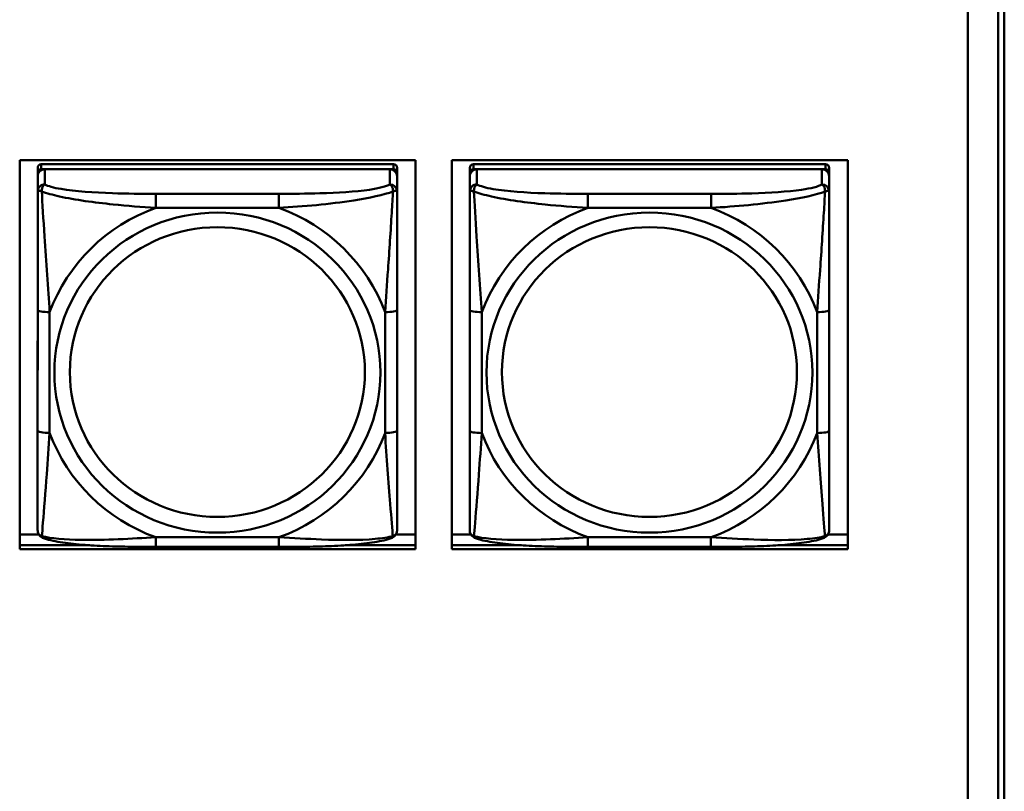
# Model space of a CAD drawing. Header units: inches. Extents: x 0.8 to 72.9, y -7.8 to 49.3.
# Tile 85 of 256: x 51.7 to 53.3, y 6.7 to 7.9. Entities that reach past the tile are written whole.
import ezdxf

# ---------------------------------------------------------------- set-up
doc = ezdxf.new("R2010")
doc.units = ezdxf.units.IN
doc.header["$MEASUREMENT"] = 0
doc.layers.add('Visible Edges(ROSSANSI)', color=7, linetype='Continuous', lineweight=50)
doc.layers.add('Visible Tangent Edges(ROSSANSI)', color=7, linetype='Continuous', lineweight=50)

msp = doc.modelspace()

# ---------------------------------------------------------------- linework, layer by layer
at = {"layer": 'Visible Edges(ROSSANSI)'}
for p, q in [((53.2398, 10.4668), (53.2398, 5.5135)), ((53.2899, 5.4645), (53.2899, 10.4176)), ((53.2998, 10.4181), (53.2998, 5.465)), ((51.6819, 7.0719), (51.6819, 7.7106)), ((51.6819, 7.7106), (52.3325, 7.7106)), ((52.2961, 7.7041), (51.7174, 7.7041)), ((52.3325, 7.7106), (52.3325, 7.0719)), ((52.3919, 7.0719), (52.3919, 7.7106)), ((52.3919, 7.7106), (53.0425, 7.7106)), ((53.0061, 7.704), (52.4274, 7.704)), ((53.0425, 7.7106), (53.0425, 7.0719)), ((51.7115, 7.6983), (51.7114, 7.1301)), ((51.7114, 7.1277), (51.7115, 7.6901)), ((51.7174, 7.6959), (52.2961, 7.6958)), ((52.2902, 7.6958), (51.7233, 7.6959)), ((52.302, 7.6983), (52.302, 7.69)), ((52.302, 7.69), (52.302, 7.6842)), ((52.4215, 7.6983), (52.4214, 7.13)), ((52.4214, 7.1276), (52.4215, 7.69)), ((52.4274, 7.6958), (53.0061, 7.6958)), ((53.0002, 7.6958), (52.4333, 7.6958)), ((53.012, 7.6982), (53.012, 7.69)), ((53.012, 7.69), (53.012, 7.6842)), ((51.7115, 7.6843), (51.7114, 7.1277)), ((52.302, 7.6593), (52.302, 7.6842)), ((52.4215, 7.6842), (52.4214, 7.1276)), ((53.012, 7.6593), (53.012, 7.6842)), ((52.302, 7.6593), (52.302, 7.6593)), ((53.012, 7.6593), (53.012, 7.6593)), ((52.302, 7.2662), (52.302, 7.4649)), ((53.012, 7.2662), (53.012, 7.4648)), ((51.7114, 7.1301), (51.7114, 7.1219)), ((51.7114, 7.1277), (51.7114, 7.1028)), ((52.4214, 7.13), (52.4214, 7.1218)), ((52.4214, 7.1276), (52.4214, 7.1027)), ((51.6819, 7.0957), (51.7134, 7.0957)), ((52.3001, 7.0957), (52.3325, 7.0957)), ((52.3919, 7.0957), (52.4233, 7.0957)), ((53.0101, 7.0957), (53.0425, 7.0957)), ((51.6819, 7.078), (51.7972, 7.078)), ((51.7972, 7.078), (51.6819, 7.078)), ((52.3325, 7.0719), (51.6819, 7.0719)), ((52.1078, 7.0753), (51.9055, 7.0753)), ((52.2168, 7.078), (52.3325, 7.078)), ((52.3325, 7.078), (52.2168, 7.078)), ((52.3919, 7.078), (52.5062, 7.078)), ((52.5062, 7.078), (52.3919, 7.078)), ((53.0425, 7.0719), (52.3919, 7.0719)), ((52.8178, 7.0753), (52.6155, 7.0753)), ((52.9277, 7.078), (53.0425, 7.078)), ((53.0425, 7.078), (52.9277, 7.078))]:
    msp.add_line(p, q, dxfattribs=at)
for centre, major_axis, start_param, end_param in [((51.7174, 7.6983), (-0.00591, 0), 4.712299, 6.283096), ((52.2961, 7.6983), (0.00591, 0), 0, 1.570707), ((52.4274, 7.6983), (-0.00591, 0), 4.712299, 6.283096), ((53.0061, 7.6982), (0.00591, 0), 0, 1.570707), ((51.7233, 7.6843), (-0.0118, 0), 4.712299, 6.283096), ((51.7174, 7.6901), (-0.00591, 0), 4.712299, 6.283096), ((52.2902, 7.6842), (0.0118, 0), 0, 1.570707), ((52.2961, 7.69), (0.00591, 0), 6.283096, 7.853892), ((52.4333, 7.6842), (-0.0118, 0), 4.712299, 6.283096), ((52.4274, 7.69), (-0.00591, 0), 4.712299, 6.283096), ((53.0002, 7.6842), (0.0118, 0), 0, 1.570707), ((53.0061, 7.69), (0.00591, 0), 6.283096, 7.853892), ((51.7173, 7.1219), (-0.00591, 0), 6.283096, 6.29773), ((52.4273, 7.1218), (-0.00591, 0), 6.283096, 6.29773)]:
    msp.add_ellipse(centre, major_axis=major_axis, ratio=0.981793, start_param=start_param, end_param=end_param, dxfattribs=at)
for points, knots in [([(52.302, 7.6593), (52.302, 7.6553), (52.302, 7.6501), (52.302, 7.6372), (52.302, 7.6291), (52.302, 7.6096), (52.302, 7.5978), (52.302, 7.5717), (52.302, 7.5575), (52.302, 7.5292), (52.302, 7.515), (52.302, 7.4888), (52.302, 7.4767), (52.302, 7.4649)], [-0.7963796, -0.7963796, -0.7963796, -0.7963796, -0.7327319, -0.7327319, -0.6587598, -0.6587598, -0.5649219, -0.5649219, -0.4570367, -0.4570367, -0.3491515, -0.3491515, -0.2569537, -0.2569537, -0.2569537, -0.2569537]), ([(53.012, 7.6593), (53.012, 7.6553), (53.012, 7.6501), (53.012, 7.6371), (53.012, 7.629), (53.012, 7.6095), (53.012, 7.5977), (53.012, 7.5716), (53.012, 7.5574), (53.012, 7.5291), (53.012, 7.5149), (53.012, 7.4887), (53.012, 7.4767), (53.012, 7.4648)], [-0.7963796, -0.7963796, -0.7963796, -0.7963796, -0.7327319, -0.7327319, -0.6587598, -0.6587598, -0.5649219, -0.5649219, -0.4570367, -0.4570367, -0.3491515, -0.3491515, -0.2569537, -0.2569537, -0.2569537, -0.2569537]), ([(52.302, 7.2662), (52.302, 7.2523), (52.302, 7.2384), (52.302, 7.211), (52.302, 7.1975), (52.302, 7.1715), (52.302, 7.1589), (52.302, 7.136), (52.302, 7.1257), (52.302, 7.1115), (52.302, 7.1068), (52.302, 7.1036), (52.302, 7.1031), (52.302, 7.1027)], [0.2569517, 0.2569517, 0.2569517, 0.2569517, 0.364924, 0.364924, 0.4728962, 0.4728962, 0.5808684, 0.5808684, 0.6888406, 0.6888406, 0.7733624, 0.7733624, 0.7968128, 0.7968128, 0.7968128, 0.7968128]), ([(53.012, 7.2662), (53.012, 7.2523), (53.012, 7.2383), (53.012, 7.2109), (53.012, 7.1974), (53.012, 7.1714), (53.012, 7.1588), (53.012, 7.1359), (53.012, 7.1257), (53.012, 7.1115), (53.012, 7.1068), (53.012, 7.1035), (53.012, 7.103), (53.012, 7.1027)], [0.2569517, 0.2569517, 0.2569517, 0.2569517, 0.364924, 0.364924, 0.4728962, 0.4728962, 0.5808684, 0.5808684, 0.6888406, 0.6888406, 0.7733624, 0.7733624, 0.7968128, 0.7968128, 0.7968128, 0.7968128]), ([(51.7195, 7.0905), (51.7184, 7.0909), (51.7173, 7.0915), (51.7153, 7.0931), (51.7145, 7.094), (51.7131, 7.096), (51.7126, 7.097), (51.7119, 7.0989), (51.7117, 7.0998), (51.7115, 7.1014), (51.7114, 7.1021), (51.7114, 7.1028)], [0.02510812, 0.02510812, 0.02510812, 0.02510812, 0.03074058, 0.03074058, 0.03637303, 0.03637303, 0.04200549, 0.04200549, 0.04763795, 0.04763795, 0.0532704, 0.0532704, 0.0532704, 0.0532704]), ([(52.2939, 7.0904), (52.295, 7.0909), (52.2961, 7.0915), (52.298, 7.093), (52.2989, 7.094), (52.3003, 7.0959), (52.3008, 7.0969), (52.3015, 7.0988), (52.3017, 7.0997), (52.3019, 7.1013), (52.302, 7.1021), (52.302, 7.1027)], [0.02510666, 0.02510666, 0.02510666, 0.02510666, 0.03073739, 0.03073739, 0.03636813, 0.03636813, 0.04199887, 0.04199887, 0.0476296, 0.0476296, 0.05326034, 0.05326034, 0.05326034, 0.05326034]), ([(52.4295, 7.0904), (52.4284, 7.0908), (52.4273, 7.0915), (52.4253, 7.093), (52.4245, 7.094), (52.4231, 7.0959), (52.4226, 7.0969), (52.4219, 7.0988), (52.4217, 7.0997), (52.4215, 7.1013), (52.4214, 7.102), (52.4214, 7.1027)], [0.02510812, 0.02510812, 0.02510812, 0.02510812, 0.03074058, 0.03074058, 0.03637303, 0.03637303, 0.04200549, 0.04200549, 0.04763795, 0.04763795, 0.0532704, 0.0532704, 0.0532704, 0.0532704]), ([(53.0039, 7.0904), (53.005, 7.0908), (53.0061, 7.0914), (53.008, 7.093), (53.0089, 7.0939), (53.0103, 7.0959), (53.0108, 7.0969), (53.0115, 7.0988), (53.0117, 7.0997), (53.0119, 7.1013), (53.012, 7.102), (53.012, 7.1027)], [0.02510666, 0.02510666, 0.02510666, 0.02510666, 0.03073739, 0.03073739, 0.03636813, 0.03636813, 0.04199887, 0.04199887, 0.0476296, 0.0476296, 0.05326034, 0.05326034, 0.05326034, 0.05326034]), ([(51.9055, 7.0753), (51.892, 7.0753), (51.8784, 7.0754), (51.8511, 7.0758), (51.8375, 7.0761), (51.8106, 7.0771), (51.7973, 7.0779), (51.7716, 7.08), (51.7595, 7.0814), (51.7374, 7.085), (51.7279, 7.087), (51.7195, 7.0905)], [0.2569517, 0.2569517, 0.2569517, 0.2569517, 0.359705, 0.359705, 0.4624583, 0.4624583, 0.5652116, 0.5652116, 0.6679649, 0.6679649, 0.7707182, 0.7707182, 0.7707182, 0.7707182]), ([(52.2939, 7.0904), (52.2855, 7.0869), (52.276, 7.0849), (52.2539, 7.0813), (52.2418, 7.08), (52.2161, 7.0778), (52.2028, 7.0771), (52.1759, 7.0761), (52.1623, 7.0757), (52.1351, 7.0754), (52.1214, 7.0753), (52.1078, 7.0753)], [-0.7703498, -0.7703498, -0.7703498, -0.7703498, -0.6676706, -0.6676706, -0.5649914, -0.5649914, -0.4623122, -0.4623122, -0.359633, -0.359633, -0.2569537, -0.2569537, -0.2569537, -0.2569537]), ([(52.6155, 7.0753), (52.602, 7.0753), (52.5884, 7.0753), (52.5611, 7.0757), (52.5475, 7.076), (52.5206, 7.0771), (52.5073, 7.0778), (52.4816, 7.0799), (52.4695, 7.0813), (52.4474, 7.0849), (52.4379, 7.0869), (52.4295, 7.0904)], [0.2569517, 0.2569517, 0.2569517, 0.2569517, 0.359705, 0.359705, 0.4624583, 0.4624583, 0.5652116, 0.5652116, 0.6679649, 0.6679649, 0.7707182, 0.7707182, 0.7707182, 0.7707182]), ([(53.0039, 7.0904), (52.9955, 7.0869), (52.986, 7.0849), (52.9639, 7.0813), (52.9518, 7.0799), (52.9261, 7.0778), (52.9128, 7.077), (52.8859, 7.076), (52.8723, 7.0757), (52.8451, 7.0753), (52.8314, 7.0753), (52.8178, 7.0753)], [-0.7703498, -0.7703498, -0.7703498, -0.7703498, -0.6676706, -0.6676706, -0.5649914, -0.5649914, -0.4623122, -0.4623122, -0.359633, -0.359633, -0.2569537, -0.2569537, -0.2569537, -0.2569537])]:
    msp.add_open_spline(points, degree=3, knots=knots, dxfattribs=at)
at = {"layer": 'Visible Tangent Edges(ROSSANSI)'}
for p, q in [((51.7174, 7.6959), (51.7174, 7.7041)), ((52.2961, 7.7041), (52.2961, 7.6958)), ((52.4274, 7.6958), (52.4274, 7.704)), ((53.0061, 7.704), (53.0061, 7.6958)), ((51.7115, 7.6983), (51.7115, 7.6901)), ((51.7233, 7.671), (51.7233, 7.6959)), ((52.2902, 7.6958), (52.2902, 7.6709)), ((52.4215, 7.6983), (52.4215, 7.69)), ((52.4333, 7.6709), (52.4333, 7.6958)), ((53.0002, 7.6958), (53.0002, 7.6709)), ((51.7115, 7.6843), (51.7115, 7.6594)), ((52.4215, 7.6842), (52.4215, 7.6593)), ((52.1079, 7.6555), (51.9056, 7.6555)), ((52.8179, 7.6554), (52.6156, 7.6554)), ((51.9056, 7.6324), (52.1079, 7.6324)), ((52.6156, 7.6324), (52.8179, 7.6323)), ((51.7115, 7.4649), (51.7114, 7.2663)), ((51.7311, 7.2626), (51.7311, 7.4612)), ((52.2823, 7.4611), (52.2823, 7.2625)), ((52.4215, 7.4649), (52.4214, 7.2662)), ((52.4411, 7.2625), (52.4411, 7.4611)), ((52.9923, 7.4611), (52.9923, 7.2624)), ((51.7114, 7.1219), (51.7114, 7.1301)), ((51.7114, 7.1028), (51.7114, 7.1277)), ((52.4214, 7.1218), (52.4214, 7.13)), ((52.4214, 7.1027), (52.4214, 7.1276)), ((52.1078, 7.0913), (51.9055, 7.0913)), ((52.8178, 7.0912), (52.6155, 7.0912))]:
    msp.add_line(p, q, dxfattribs=at)
for centre, major_axis, ratio, start_param, end_param in [((51.7233, 7.6594), (-0.0118, 0), 0.981793, 4.712299, 6.283096), ((52.2902, 7.6593), (0.0118, 0), 0.981793, 0, 1.570707), ((52.4333, 7.6593), (-0.0118, 0), 0.981793, 4.712299, 6.283096), ((53.0002, 7.6593), (0.0118, 0), 0.981793, 0, 1.570707), ((51.9056, 7.6362), (0, 0.0197), 0.000017, 4.521275, 6.092072), ((52.1079, 7.6361), (0, 0.0197), 0.000017, 4.521275, 6.092072), ((52.6156, 7.6361), (0, 0.0197), 0.000017, 4.521275, 6.092072), ((52.8179, 7.6361), (0, 0.0197), 0.000017, 4.521275, 6.092072), ((52.0067, 7.3618), (-0.2936, 0), 0.981793, 5.064066, 5.931329), ((52.0067, 7.3618), (0.2936, 0), 0.981793, 0.351677, 1.21894), ((52.7167, 7.3618), (-0.2936, 0), 0.981793, 5.064066, 5.931329), ((52.7167, 7.3618), (0.2936, 0), 0.981793, 0.351677, 1.21894), ((51.7311, 7.4649), (-0.0197, 0), 0.189952, 0.000017, 1.570814), ((52.2823, 7.4649), (0.0197, 0), 0.189952, 4.712406, 6.283203), ((52.4411, 7.4649), (-0.0197, 0), 0.189952, 0.000017, 1.570814), ((52.9923, 7.4648), (0.0197, 0), 0.189952, 4.712406, 6.283203), ((51.7311, 7.2663), (-0.0197, 0), 0.189952, 0.000017, 1.570814), ((52.2823, 7.2663), (0.0197, 0), 0.189952, 4.712406, 6.283203), ((52.4411, 7.2662), (-0.0197, 0), 0.189952, 0.000017, 1.570814), ((52.9923, 7.2662), (0.0197, 0), 0.189952, 4.712406, 6.283203), ((52.0067, 7.3618), (-0.2936, 0), 0.981793, 0.351677, 1.21894), ((52.0067, 7.3618), (0.2936, 0), 0.981793, 5.064066, 5.931329), ((52.7167, 7.3618), (-0.2936, 0), 0.981793, 0.351677, 1.21894), ((52.7167, 7.3618), (0.2936, 0), 0.981793, 5.064066, 5.931329), ((51.9055, 7.095), (0, -0.0197), 0.000017, 0, 1.379683), ((52.1078, 7.095), (0, -0.0197), 0.000017, 0, 1.379683), ((52.6155, 7.095), (0, -0.0197), 0.000017, 0, 1.379683), ((52.8178, 7.0949), (0, -0.0197), 0.000017, 0, 1.379683)]:
    msp.add_ellipse(centre, major_axis=major_axis, ratio=ratio, start_param=start_param, end_param=end_param, dxfattribs=at)
for centre, major_axis in [((52.0067, 7.3618), (-0.2678, 0)), ((52.7167, 7.3618), (-0.2678, 0)), ((52.0067, 7.3626), (-0.2424, 0)), ((52.7167, 7.3626), (-0.2424, 0))]:
    msp.add_ellipse(centre, major_axis=major_axis, ratio=0.981793, dxfattribs=at)
for points, knots in [([(51.7183, 7.6595), (51.7183, 7.6606), (51.7184, 7.6616), (51.7186, 7.6636), (51.7188, 7.6646), (51.7192, 7.666), (51.7194, 7.6665), (51.7198, 7.6672), (51.7199, 7.6675), (51.7202, 7.668), (51.7204, 7.6684), (51.721, 7.6692), (51.7214, 7.6696), (51.7222, 7.6704), (51.7227, 7.6707), (51.7233, 7.671)], [-0.00023197, -0.00023197, -0.00023197, -0.00023197, 0.00913095, 0.00913095, 0.01983142, 0.01983142, 0.02651922, 0.02651922, 0.02986312, 0.02986312, 0.03521335, 0.03521335, 0.04377373, 0.04377373, 0.0532704, 0.0532704, 0.0532704, 0.0532704]), ([(51.9056, 7.6555), (51.8819, 7.6555), (51.8579, 7.6557), (51.8346, 7.6564), (51.8039, 7.6574), (51.773, 7.6594), (51.7498, 7.6634), (51.7378, 7.6654), (51.7281, 7.668), (51.7233, 7.671)], [0.2569537, 0.2569537, 0.2569537, 0.2569537, 0.4371919, 0.4371919, 0.4371919, 0.6739428, 0.6739428, 0.6739428, 0.7963818, 0.7963818, 0.7963818, 0.7963818]), ([(52.2902, 7.6709), (52.2845, 7.6675), (52.272, 7.6645), (52.2568, 7.6622), (52.2333, 7.6588), (52.2042, 7.6571), (52.1751, 7.6563), (52.153, 7.6556), (52.1303, 7.6555), (52.1079, 7.6555)], [-0.7968224, -0.7968224, -0.7968224, -0.7968224, -0.6514613, -0.6514613, -0.6514613, -0.427691, -0.427691, -0.427691, -0.2569517, -0.2569517, -0.2569517, -0.2569517]), ([(52.2902, 7.6709), (52.2907, 7.6707), (52.2912, 7.6703), (52.2921, 7.6695), (52.2925, 7.6691), (52.2931, 7.6683), (52.2933, 7.668), (52.2936, 7.6674), (52.2937, 7.6672), (52.2941, 7.6665), (52.2943, 7.666), (52.2947, 7.6645), (52.2949, 7.6636), (52.2951, 7.6615), (52.2952, 7.6605), (52.2952, 7.6594)], [-0.0532704, -0.0532704, -0.0532704, -0.0532704, -0.04377373, -0.04377373, -0.03521335, -0.03521335, -0.02986312, -0.02986312, -0.02651922, -0.02651922, -0.01983142, -0.01983142, -0.00913095, -0.00913095, 0.00023197, 0.00023197, 0.00023197, 0.00023197]), ([(52.4283, 7.6594), (52.4283, 7.6605), (52.4284, 7.6615), (52.4286, 7.6636), (52.4288, 7.6645), (52.4292, 7.666), (52.4294, 7.6665), (52.4298, 7.6672), (52.4299, 7.6674), (52.4302, 7.668), (52.4304, 7.6683), (52.431, 7.6691), (52.4314, 7.6695), (52.4322, 7.6703), (52.4327, 7.6706), (52.4333, 7.6709)], [-0.00023197, -0.00023197, -0.00023197, -0.00023197, 0.00913095, 0.00913095, 0.01983142, 0.01983142, 0.02651922, 0.02651922, 0.02986312, 0.02986312, 0.03521335, 0.03521335, 0.04377373, 0.04377373, 0.0532704, 0.0532704, 0.0532704, 0.0532704]), ([(52.6156, 7.6554), (52.5919, 7.6554), (52.5679, 7.6556), (52.5446, 7.6564), (52.5139, 7.6573), (52.483, 7.6593), (52.4598, 7.6633), (52.4478, 7.6654), (52.4381, 7.668), (52.4333, 7.6709)], [0.2569537, 0.2569537, 0.2569537, 0.2569537, 0.4371919, 0.4371919, 0.4371919, 0.6739428, 0.6739428, 0.6739428, 0.7963818, 0.7963818, 0.7963818, 0.7963818]), ([(53.0002, 7.6709), (52.9945, 7.6674), (52.982, 7.6644), (52.9668, 7.6622), (52.9433, 7.6588), (52.9142, 7.6571), (52.8851, 7.6562), (52.863, 7.6556), (52.8403, 7.6554), (52.8179, 7.6554)], [-0.7968224, -0.7968224, -0.7968224, -0.7968224, -0.6514613, -0.6514613, -0.6514613, -0.427691, -0.427691, -0.427691, -0.2569517, -0.2569517, -0.2569517, -0.2569517]), ([(53.0002, 7.6709), (53.0007, 7.6706), (53.0012, 7.6703), (53.0021, 7.6695), (53.0025, 7.669), (53.0031, 7.6683), (53.0033, 7.6679), (53.0036, 7.6674), (53.0037, 7.6671), (53.0041, 7.6664), (53.0043, 7.6659), (53.0047, 7.6645), (53.0049, 7.6635), (53.0051, 7.6615), (53.0052, 7.6605), (53.0052, 7.6594)], [-0.0532704, -0.0532704, -0.0532704, -0.0532704, -0.04377373, -0.04377373, -0.03521335, -0.03521335, -0.02986312, -0.02986312, -0.02651922, -0.02651922, -0.01983142, -0.01983142, -0.00913095, -0.00913095, 0.00023197, 0.00023197, 0.00023197, 0.00023197]), ([(51.7115, 7.6594), (51.7115, 7.6596), (51.7115, 7.6599), (51.7118, 7.6602), (51.712, 7.6603), (51.7124, 7.6605), (51.7125, 7.6605), (51.7128, 7.6606), (51.713, 7.6606), (51.7134, 7.6606), (51.7137, 7.6606), (51.7146, 7.6605), (51.7153, 7.6604), (51.7167, 7.66), (51.7175, 7.6598), (51.7183, 7.6595)], [-0.0532704, -0.0532704, -0.0532704, -0.0532704, -0.04377373, -0.04377373, -0.03521335, -0.03521335, -0.02986312, -0.02986312, -0.02651922, -0.02651922, -0.01983142, -0.01983142, -0.00913095, -0.00913095, 0.00023197, 0.00023197, 0.00023197, 0.00023197]), ([(51.7115, 7.6594), (51.7115, 7.6503), (51.7115, 7.635), (51.7115, 7.6179), (51.7115, 7.5914), (51.7115, 7.5611), (51.7115, 7.5317), (51.7115, 7.5093), (51.7115, 7.4869), (51.7115, 7.4649)], [-0.7968224, -0.7968224, -0.7968224, -0.7968224, -0.6514613, -0.6514613, -0.6514613, -0.427691, -0.427691, -0.427691, -0.2569517, -0.2569517, -0.2569517, -0.2569517]), ([(51.7183, 7.6595), (51.726, 7.6565), (51.736, 7.6536), (51.773, 7.6455), (51.8047, 7.6412), (51.859, 7.6356), (51.8822, 7.6337), (51.9056, 7.6324)], [-0.7478145, -0.7478145, -0.7478145, -0.7478145, -0.6493253, -0.6493253, -0.427691, -0.427691, -0.2569537, -0.2569537, -0.2569537, -0.2569537]), ([(51.7311, 7.4612), (51.7287, 7.5009), (51.7255, 7.543), (51.7208, 7.613), (51.7192, 7.6405), (51.7183, 7.6595)], [0.2569517, 0.2569517, 0.2569517, 0.2569517, 0.5559983, 0.5559983, 0.7482818, 0.7482818, 0.7482818, 0.7482818]), ([(52.1079, 7.6324), (52.1484, 7.6347), (52.1907, 7.6385), (52.2564, 7.6486), (52.2808, 7.6536), (52.2952, 7.6594)], [0.2569517, 0.2569517, 0.2569517, 0.2569517, 0.5559983, 0.5559983, 0.7482818, 0.7482818, 0.7482818, 0.7482818]), ([(52.2952, 7.6594), (52.2947, 7.6494), (52.294, 7.6374), (52.2915, 7.5953), (52.2893, 7.5621), (52.2854, 7.5071), (52.2837, 7.484), (52.2823, 7.4611)], [-0.7478145, -0.7478145, -0.7478145, -0.7478145, -0.6493253, -0.6493253, -0.427691, -0.427691, -0.2569537, -0.2569537, -0.2569537, -0.2569537]), ([(52.2952, 7.6594), (52.296, 7.6597), (52.2968, 7.6599), (52.2982, 7.6603), (52.2989, 7.6604), (52.2998, 7.6605), (52.3001, 7.6606), (52.3005, 7.6605), (52.3007, 7.6605), (52.301, 7.6605), (52.3011, 7.6604), (52.3015, 7.6603), (52.3017, 7.6601), (52.302, 7.6598), (52.302, 7.6596), (52.302, 7.6593)], [-0.00023197, -0.00023197, -0.00023197, -0.00023197, 0.00913095, 0.00913095, 0.01983142, 0.01983142, 0.02651922, 0.02651922, 0.02986312, 0.02986312, 0.03521335, 0.03521335, 0.04377373, 0.04377373, 0.05326801, 0.05326801, 0.05326801, 0.05326801]), ([(52.4215, 7.6593), (52.4215, 7.6596), (52.4215, 7.6598), (52.4218, 7.6601), (52.422, 7.6603), (52.4224, 7.6604), (52.4225, 7.6605), (52.4228, 7.6605), (52.423, 7.6605), (52.4234, 7.6605), (52.4237, 7.6605), (52.4246, 7.6604), (52.4253, 7.6603), (52.4267, 7.6599), (52.4275, 7.6597), (52.4283, 7.6594)], [-0.0532704, -0.0532704, -0.0532704, -0.0532704, -0.04377373, -0.04377373, -0.03521335, -0.03521335, -0.02986312, -0.02986312, -0.02651922, -0.02651922, -0.01983142, -0.01983142, -0.00913095, -0.00913095, 0.00023197, 0.00023197, 0.00023197, 0.00023197]), ([(52.4215, 7.6593), (52.4215, 7.6502), (52.4215, 7.635), (52.4215, 7.6178), (52.4215, 7.5914), (52.4215, 7.5611), (52.4215, 7.5317), (52.4215, 7.5093), (52.4215, 7.4869), (52.4215, 7.4649)], [-0.7968224, -0.7968224, -0.7968224, -0.7968224, -0.6514613, -0.6514613, -0.6514613, -0.427691, -0.427691, -0.427691, -0.2569517, -0.2569517, -0.2569517, -0.2569517]), ([(52.4283, 7.6594), (52.436, 7.6565), (52.446, 7.6536), (52.483, 7.6454), (52.5147, 7.6411), (52.569, 7.6355), (52.5922, 7.6337), (52.6156, 7.6324)], [-0.7478145, -0.7478145, -0.7478145, -0.7478145, -0.6493253, -0.6493253, -0.427691, -0.427691, -0.2569537, -0.2569537, -0.2569537, -0.2569537]), ([(52.4411, 7.4611), (52.4387, 7.5008), (52.4355, 7.543), (52.4308, 7.613), (52.4292, 7.6404), (52.4283, 7.6594)], [0.2569517, 0.2569517, 0.2569517, 0.2569517, 0.5559983, 0.5559983, 0.7482818, 0.7482818, 0.7482818, 0.7482818]), ([(52.8179, 7.6323), (52.8584, 7.6347), (52.9007, 7.6384), (52.9664, 7.6485), (52.9908, 7.6536), (53.0052, 7.6594)], [0.2569517, 0.2569517, 0.2569517, 0.2569517, 0.5559983, 0.5559983, 0.7482818, 0.7482818, 0.7482818, 0.7482818]), ([(53.0052, 7.6594), (53.0047, 7.6494), (53.004, 7.6373), (53.0015, 7.5952), (52.9993, 7.562), (52.9954, 7.507), (52.9937, 7.4839), (52.9923, 7.4611)], [-0.7478145, -0.7478145, -0.7478145, -0.7478145, -0.6493253, -0.6493253, -0.427691, -0.427691, -0.2569537, -0.2569537, -0.2569537, -0.2569537]), ([(53.0052, 7.6594), (53.006, 7.6596), (53.0068, 7.6599), (53.0082, 7.6603), (53.0089, 7.6604), (53.0098, 7.6605), (53.0101, 7.6605), (53.0105, 7.6605), (53.0107, 7.6605), (53.011, 7.6604), (53.0111, 7.6604), (53.0115, 7.6602), (53.0117, 7.6601), (53.012, 7.6597), (53.012, 7.6595), (53.012, 7.6593)], [-0.00023197, -0.00023197, -0.00023197, -0.00023197, 0.00913095, 0.00913095, 0.01983142, 0.01983142, 0.02651922, 0.02651922, 0.02986312, 0.02986312, 0.03521335, 0.03521335, 0.04377373, 0.04377373, 0.05326801, 0.05326801, 0.05326801, 0.05326801]), ([(51.7114, 7.2663), (51.7114, 7.2431), (51.7114, 7.2197), (51.7114, 7.1975), (51.7114, 7.1683), (51.7114, 7.14), (51.7114, 7.1212), (51.7114, 7.1114), (51.7114, 7.1046), (51.7114, 7.1028)], [0.2569537, 0.2569537, 0.2569537, 0.2569537, 0.4371919, 0.4371919, 0.4371919, 0.6739428, 0.6739428, 0.6739428, 0.7963818, 0.7963818, 0.7963818, 0.7963818]), ([(52.4214, 7.2662), (52.4214, 7.243), (52.4214, 7.2196), (52.4214, 7.1974), (52.4214, 7.1683), (52.4214, 7.14), (52.4214, 7.1211), (52.4214, 7.1114), (52.4214, 7.1045), (52.4214, 7.1027)], [0.2569537, 0.2569537, 0.2569537, 0.2569537, 0.4371919, 0.4371919, 0.4371919, 0.6739428, 0.6739428, 0.6739428, 0.7963818, 0.7963818, 0.7963818, 0.7963818]), ([(51.7183, 7.0931), (51.7188, 7.0982), (51.7194, 7.1058), (51.7219, 7.1364), (51.7242, 7.1655), (51.7281, 7.217), (51.7297, 7.2396), (51.7311, 7.2626)], [-0.7478145, -0.7478145, -0.7478145, -0.7478145, -0.6493253, -0.6493253, -0.427691, -0.427691, -0.2569537, -0.2569537, -0.2569537, -0.2569537]), ([(52.2823, 7.2625), (52.2847, 7.2227), (52.288, 7.1817), (52.2926, 7.1228), (52.2942, 7.1023), (52.2951, 7.0931)], [0.2569517, 0.2569517, 0.2569517, 0.2569517, 0.5559983, 0.5559983, 0.7482818, 0.7482818, 0.7482818, 0.7482818]), ([(52.4283, 7.0931), (52.4288, 7.0981), (52.4294, 7.1057), (52.4319, 7.1363), (52.4342, 7.1654), (52.4381, 7.2169), (52.4397, 7.2395), (52.4411, 7.2625)], [-0.7478145, -0.7478145, -0.7478145, -0.7478145, -0.6493253, -0.6493253, -0.427691, -0.427691, -0.2569537, -0.2569537, -0.2569537, -0.2569537]), ([(52.9923, 7.2624), (52.9947, 7.2227), (52.998, 7.1816), (53.0026, 7.1227), (53.0042, 7.1022), (53.0051, 7.093)], [0.2569517, 0.2569517, 0.2569517, 0.2569517, 0.5559983, 0.5559983, 0.7482818, 0.7482818, 0.7482818, 0.7482818]), ([(51.7183, 7.0931), (51.7174, 7.0934), (51.7167, 7.0937), (51.7152, 7.0945), (51.7146, 7.0951), (51.7136, 7.096), (51.7133, 7.0964), (51.7129, 7.097), (51.7128, 7.0973), (51.7125, 7.0978), (51.7123, 7.0982), (51.7119, 7.0992), (51.7117, 7.0998), (51.7115, 7.1012), (51.7114, 7.102), (51.7114, 7.1028)], [-0.00023197, -0.00023197, -0.00023197, -0.00023197, 0.00913095, 0.00913095, 0.01983142, 0.01983142, 0.02651922, 0.02651922, 0.02986312, 0.02986312, 0.03521335, 0.03521335, 0.04377373, 0.04377373, 0.0532704, 0.0532704, 0.0532704, 0.0532704]), ([(52.302, 7.1027), (52.302, 7.1019), (52.3019, 7.1012), (52.3016, 7.0998), (52.3015, 7.0991), (52.3011, 7.0981), (52.3009, 7.0978), (52.3006, 7.0972), (52.3005, 7.097), (52.3001, 7.0964), (52.2997, 7.096), (52.2988, 7.095), (52.2982, 7.0945), (52.2967, 7.0937), (52.296, 7.0933), (52.2951, 7.0931)], [-0.05326034, -0.05326034, -0.05326034, -0.05326034, -0.04377373, -0.04377373, -0.03521335, -0.03521335, -0.02986312, -0.02986312, -0.02651922, -0.02651922, -0.01983142, -0.01983142, -0.00913095, -0.00913095, 0.00023197, 0.00023197, 0.00023197, 0.00023197]), ([(52.4283, 7.0931), (52.4274, 7.0933), (52.4267, 7.0936), (52.4252, 7.0945), (52.4246, 7.095), (52.4236, 7.096), (52.4233, 7.0964), (52.4229, 7.097), (52.4228, 7.0972), (52.4225, 7.0978), (52.4223, 7.0981), (52.4219, 7.0991), (52.4217, 7.0998), (52.4215, 7.1011), (52.4214, 7.1019), (52.4214, 7.1027)], [-0.00023197, -0.00023197, -0.00023197, -0.00023197, 0.00913095, 0.00913095, 0.01983142, 0.01983142, 0.02651922, 0.02651922, 0.02986312, 0.02986312, 0.03521335, 0.03521335, 0.04377373, 0.04377373, 0.0532704, 0.0532704, 0.0532704, 0.0532704]), ([(53.012, 7.1027), (53.012, 7.1019), (53.0119, 7.1011), (53.0116, 7.0997), (53.0115, 7.0991), (53.0111, 7.0981), (53.0109, 7.0977), (53.0106, 7.0971), (53.0105, 7.0969), (53.0101, 7.0963), (53.0097, 7.0959), (53.0088, 7.095), (53.0082, 7.0944), (53.0067, 7.0936), (53.006, 7.0933), (53.0051, 7.093)], [-0.05326034, -0.05326034, -0.05326034, -0.05326034, -0.04377373, -0.04377373, -0.03521335, -0.03521335, -0.02986312, -0.02986312, -0.02651922, -0.02651922, -0.01983142, -0.01983142, -0.00913095, -0.00913095, 0.00023197, 0.00023197, 0.00023197, 0.00023197]), ([(51.7195, 7.0905), (51.7193, 7.0905), (51.7191, 7.0906), (51.7187, 7.091), (51.7185, 7.0913), (51.7183, 7.0921), (51.7183, 7.0926), (51.7183, 7.0931)], [-0.02510812, -0.02510812, -0.02510812, -0.02510812, -0.01983142, -0.01983142, -0.00913095, -0.00913095, 0.00023197, 0.00023197, 0.00023197, 0.00023197]), ([(51.9055, 7.0913), (51.8651, 7.0889), (51.8227, 7.0862), (51.7571, 7.0872), (51.7326, 7.0891), (51.7183, 7.0931)], [0.2569517, 0.2569517, 0.2569517, 0.2569517, 0.5559983, 0.5559983, 0.7482818, 0.7482818, 0.7482818, 0.7482818]), ([(52.2951, 7.0931), (52.2875, 7.0911), (52.2775, 7.0895), (52.2404, 7.0862), (52.2087, 7.0864), (52.1544, 7.0885), (52.1312, 7.0898), (52.1078, 7.0913)], [-0.7478145, -0.7478145, -0.7478145, -0.7478145, -0.6493253, -0.6493253, -0.427691, -0.427691, -0.2569537, -0.2569537, -0.2569537, -0.2569537]), ([(52.2951, 7.0931), (52.2951, 7.0925), (52.2951, 7.0921), (52.2949, 7.0912), (52.2947, 7.0909), (52.2942, 7.0906), (52.2941, 7.0905), (52.2939, 7.0904)], [-0.00023197, -0.00023197, -0.00023197, -0.00023197, 0.00913095, 0.00913095, 0.01983142, 0.01983142, 0.02510666, 0.02510666, 0.02510666, 0.02510666]), ([(52.4295, 7.0904), (52.4293, 7.0905), (52.4291, 7.0906), (52.4287, 7.0909), (52.4285, 7.0912), (52.4283, 7.0921), (52.4283, 7.0925), (52.4283, 7.0931)], [-0.02510812, -0.02510812, -0.02510812, -0.02510812, -0.01983142, -0.01983142, -0.00913095, -0.00913095, 0.00023197, 0.00023197, 0.00023197, 0.00023197]), ([(52.6155, 7.0912), (52.5751, 7.0888), (52.5327, 7.0862), (52.4671, 7.0872), (52.4426, 7.0891), (52.4283, 7.0931)], [0.2569517, 0.2569517, 0.2569517, 0.2569517, 0.5559983, 0.5559983, 0.7482818, 0.7482818, 0.7482818, 0.7482818]), ([(53.0051, 7.093), (52.9975, 7.091), (52.9875, 7.0894), (52.9504, 7.0861), (52.9187, 7.0863), (52.8644, 7.0884), (52.8412, 7.0898), (52.8178, 7.0912)], [-0.7478145, -0.7478145, -0.7478145, -0.7478145, -0.6493253, -0.6493253, -0.427691, -0.427691, -0.2569537, -0.2569537, -0.2569537, -0.2569537]), ([(53.0051, 7.093), (53.0051, 7.0925), (53.0051, 7.092), (53.0049, 7.0912), (53.0047, 7.0909), (53.0042, 7.0905), (53.0041, 7.0904), (53.0039, 7.0904)], [-0.00023197, -0.00023197, -0.00023197, -0.00023197, 0.00913095, 0.00913095, 0.01983142, 0.01983142, 0.02510666, 0.02510666, 0.02510666, 0.02510666])]:
    msp.add_open_spline(points, degree=3, knots=knots, dxfattribs=at)

doc.saveas('drawing.dxf')
